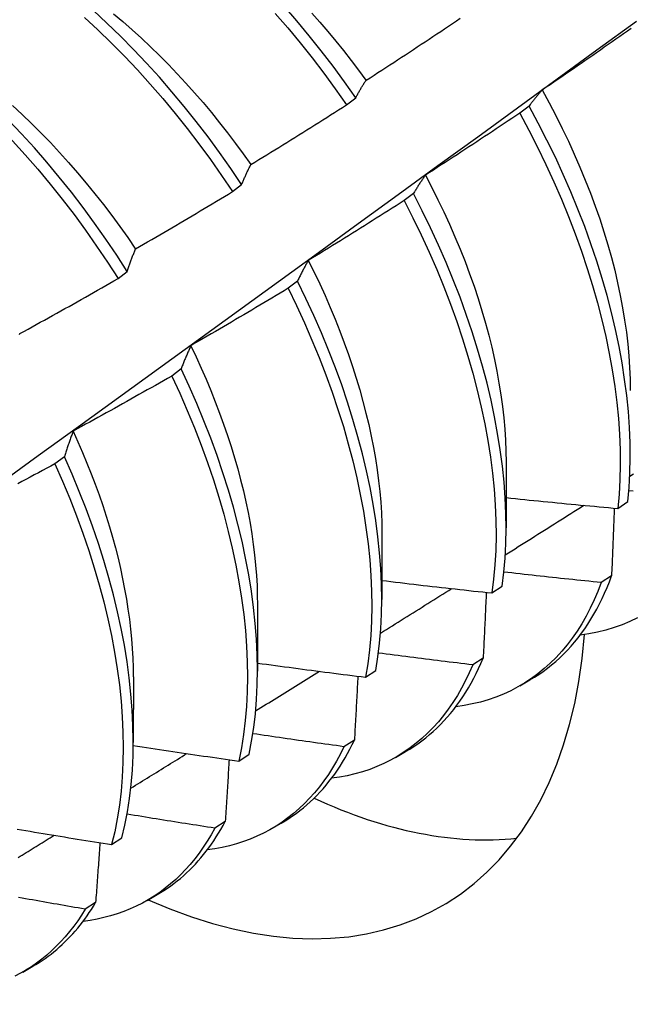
# Model space of a CAD drawing. Header units: inches. Extents: x 22 to 211, y 17 to 128.
# Tile 63 of 91: x 194.472 to 194.643, y 68.018 to 68.294. Entities that reach past the tile are written whole.
import ezdxf

# ---------------------------------------------------------------- set-up
doc = ezdxf.new("R2010")
doc.units = ezdxf.units.IN
doc.header["$MEASUREMENT"] = 0
doc.layers.add('Visible Edges(ANSI)', color=7, linetype='Continuous', lineweight=25)

msp = doc.modelspace()

# ---------------------------------------------------------------- linework, layer by layer
at = {"layer": 'Visible Edges(ANSI)'}
for p, q in [((194.56397, 68.26988), (194.56655, 68.27184)), ((194.61512, 68.26954), (194.61251, 68.26756)), ((194.53203, 68.24558), (194.53461, 68.24755)), ((194.58273, 68.24503), (194.58011, 68.24305)), ((194.5, 68.22123), (194.50259, 68.2232)), ((194.55025, 68.22049), (194.54762, 68.2185)), ((194.51767, 68.19592), (194.51503, 68.19393)), ((194.48499, 68.17133), (194.48234, 68.16935)), ((194.60869, 68.16982), (194.60866, 68.15138)), ((194.63996, 68.15685), (194.6428, 68.15877)), ((194.57389, 68.14978), (194.57386, 68.13134)), ((194.6382, 68.13796), (194.6353, 68.13609)), ((194.6047, 68.13317), (194.60755, 68.13508)), ((194.53909, 68.12974), (194.53907, 68.1113)), ((194.60225, 68.1149), (194.59934, 68.11305)), ((194.50429, 68.1097), (194.50427, 68.09126)), ((194.56932, 68.10958), (194.57218, 68.11149)), ((194.61251, 68.10718), (194.61532, 68.1088)), ((194.56618, 68.09197), (194.56326, 68.09012)), ((194.53382, 68.08609), (194.53669, 68.08799)), ((194.57771, 68.08714), (194.58053, 68.08876)), ((194.53001, 68.06915), (194.52708, 68.06731)), ((194.54292, 68.0671), (194.54573, 68.06872)), ((194.49821, 68.06271), (194.50109, 68.06459)), ((194.50812, 68.04706), (194.51093, 68.04868)), ((194.49373, 68.04646), (194.4908, 68.04463)), ((194.47332, 68.02702), (194.47613, 68.02864))]:
    msp.add_line(p, q, dxfattribs=at)
at = {"layer": 'Visible Edges(ANSI)', "flags": 128}
for points in [[(194.53461, 68.24755), (194.53157, 68.25207), (194.52844, 68.25652), (194.52522, 68.26091), (194.52192, 68.26521), (194.51855, 68.26944), (194.5151, 68.27357), (194.51158, 68.27762), (194.508, 68.28156), (194.50435, 68.2854), (194.50065, 68.28914), (194.49689, 68.29276), (194.49309, 68.29626)], [(194.56655, 68.27184), (194.56342, 68.2763), (194.56021, 68.28069), (194.55692, 68.285), (194.55355, 68.28923), (194.55011, 68.29337), (194.54659, 68.29742)], [(194.42792, 68.29547), (194.43194, 68.29289), (194.43594, 68.29018), (194.43993, 68.28732), (194.44388, 68.28432), (194.4478, 68.28119), (194.45169, 68.27793), (194.45554, 68.27455), (194.45935, 68.27104), (194.4631, 68.26742), (194.4668, 68.26368), (194.47045, 68.25984), (194.47403, 68.25589), (194.47755, 68.25185), (194.481, 68.24771), (194.48437, 68.24348), (194.48767, 68.23918), (194.49088, 68.23479), (194.49401, 68.23034), (194.49705, 68.22582), (194.5, 68.22123)], [(194.50259, 68.2232), (194.49963, 68.22778), (194.49659, 68.2323), (194.49345, 68.23675), (194.49023, 68.24113), (194.48693, 68.24543), (194.48355, 68.24965), (194.4801, 68.25378), (194.47657, 68.25781), (194.47298, 68.26175), (194.46934, 68.26559), (194.46563, 68.26932), (194.46187, 68.27293), (194.45806, 68.27643), (194.45421, 68.2798), (194.45032, 68.28305), (194.44639, 68.28617), (194.44244, 68.28916), (194.43845, 68.29201), (194.43445, 68.29471)], [(194.49057, 68.29438), (194.49437, 68.29087), (194.49812, 68.28724), (194.50182, 68.2835), (194.50546, 68.27965), (194.50904, 68.27569), (194.51255, 68.27164), (194.516, 68.2675), (194.51937, 68.26327), (194.52266, 68.25896), (194.52587, 68.25457), (194.52899, 68.25011), (194.53203, 68.24558)], [(194.49872, 68.29539), (194.50135, 68.29318), (194.50396, 68.2909), (194.50654, 68.28856), (194.5091, 68.28615), (194.51163, 68.28368), (194.51413, 68.28115), (194.5166, 68.27857), (194.51903, 68.27593), (194.52144, 68.27324), (194.52381, 68.2705), (194.52614, 68.26771), (194.52843, 68.26488), (194.53069, 68.262), (194.5329, 68.25908), (194.53506, 68.25613), (194.53719, 68.25314)], [(194.54405, 68.29549), (194.54756, 68.29144), (194.551, 68.28729), (194.55436, 68.28306), (194.55765, 68.27874), (194.56085, 68.27435), (194.56397, 68.26988)], [(194.55423, 68.29558), (194.55651, 68.29302), (194.55875, 68.29042), (194.56096, 68.28776), (194.56314, 68.28507), (194.56528, 68.28234), (194.56738, 68.27957), (194.56944, 68.27676)], [(194.56948, 68.27678), (194.57058, 68.27749), (194.57169, 68.2782), (194.57279, 68.27891), (194.5739, 68.27963), (194.575, 68.28034), (194.5761, 68.28106), (194.5772, 68.28178), (194.57831, 68.2825), (194.57941, 68.28321), (194.58051, 68.28393), (194.58161, 68.28466), (194.5827, 68.28538), (194.5838, 68.2861), (194.5849, 68.28683), (194.586, 68.28755), (194.58709, 68.28828), (194.58819, 68.289), (194.58928, 68.28973), (194.59038, 68.29046), (194.59147, 68.29119), (194.59256, 68.29192), (194.59366, 68.29265), (194.59475, 68.29339), (194.59584, 68.29412)], [(194.39876, 68.11481), (194.41006, 68.12294), (194.42136, 68.13107), (194.43264, 68.13919), (194.44392, 68.14732), (194.45518, 68.15545), (194.46644, 68.16357), (194.47768, 68.17169), (194.48891, 68.17982), (194.50014, 68.18794), (194.51135, 68.19606), (194.52256, 68.20418), (194.53375, 68.2123), (194.54494, 68.22041), (194.55611, 68.22852), (194.56728, 68.23664), (194.57843, 68.24474), (194.58958, 68.25285), (194.60072, 68.26095), (194.61185, 68.26905), (194.62297, 68.27715), (194.63408, 68.28524), (194.64518, 68.29333)], [(194.64373, 68.29129), (194.64266, 68.29053), (194.64158, 68.28977), (194.6405, 68.28901), (194.63942, 68.28825), (194.63834, 68.2875), (194.63726, 68.28674), (194.63618, 68.28599), (194.6351, 68.28523), (194.63402, 68.28448), (194.63294, 68.28373), (194.63186, 68.28298), (194.63077, 68.28223), (194.62969, 68.28148), (194.6286, 68.28073), (194.62752, 68.27999), (194.62643, 68.27924), (194.62534, 68.2785), (194.62426, 68.27775), (194.62317, 68.27701), (194.62208, 68.27627), (194.62099, 68.27553), (194.6199, 68.27479), (194.61881, 68.27405)], [(194.56655, 68.27184), (194.56667, 68.27206), (194.56678, 68.27228), (194.5669, 68.27249), (194.56702, 68.27271), (194.56714, 68.27292), (194.56726, 68.27314), (194.56738, 68.27335), (194.56749, 68.27356), (194.56762, 68.27377), (194.56774, 68.27398), (194.56786, 68.27418), (194.56798, 68.27439), (194.5681, 68.2746), (194.56822, 68.2748), (194.56835, 68.275), (194.56847, 68.2752), (194.56859, 68.2754), (194.56872, 68.2756), (194.56884, 68.2758), (194.56897, 68.276), (194.5691, 68.2762), (194.56922, 68.27639), (194.56935, 68.27659), (194.56948, 68.27678)], [(194.61881, 68.27405), (194.61865, 68.27387), (194.61849, 68.2737), (194.61833, 68.27352), (194.61817, 68.27334), (194.61801, 68.27316), (194.61786, 68.27298), (194.6177, 68.2728), (194.61754, 68.27262), (194.61739, 68.27243), (194.61723, 68.27225), (194.61708, 68.27206), (194.61692, 68.27187), (194.61677, 68.27168), (194.61662, 68.2715), (194.61646, 68.2713), (194.61631, 68.27111), (194.61616, 68.27092), (194.61601, 68.27073), (194.61586, 68.27053), (194.61571, 68.27034), (194.61556, 68.27014), (194.61541, 68.26994), (194.61527, 68.26974), (194.61512, 68.26954)], [(194.61876, 68.27404), (194.62071, 68.27048), (194.62258, 68.2669), (194.62439, 68.2633), (194.62612, 68.25969), (194.62778, 68.25606), (194.62936, 68.25243), (194.63086, 68.2488), (194.63229, 68.24516), (194.63363, 68.24153), (194.63489, 68.23791), (194.63607, 68.2343), (194.63716, 68.2307), (194.63817, 68.22712), (194.63909, 68.22357), (194.63992, 68.22003), (194.64066, 68.21653), (194.64131, 68.21306), (194.64188, 68.20962), (194.64236, 68.20622), (194.64275, 68.20286), (194.64305, 68.19955), (194.64326, 68.19628), (194.64339, 68.19306), (194.64343, 68.18989)], [(194.47043, 68.26967), (194.47313, 68.26718), (194.47581, 68.26461), (194.47845, 68.26199), (194.48106, 68.2593), (194.48363, 68.25655), (194.48617, 68.25374), (194.48866, 68.25088), (194.49112, 68.24797), (194.49353, 68.245), (194.4959, 68.24199), (194.49822, 68.23893), (194.50049, 68.23583), (194.50271, 68.23269), (194.50487, 68.2295)], [(194.53721, 68.25317), (194.53834, 68.25385), (194.53946, 68.25454), (194.54058, 68.25522), (194.5417, 68.25591), (194.54282, 68.2566), (194.54394, 68.25729), (194.54506, 68.25798), (194.54617, 68.25867), (194.54729, 68.25937), (194.54841, 68.26006), (194.54952, 68.26076), (194.55064, 68.26145), (194.55175, 68.26215), (194.55287, 68.26285), (194.55398, 68.26355), (194.55509, 68.26425), (194.5562, 68.26495), (194.55732, 68.26565), (194.55843, 68.26635), (194.55954, 68.26706), (194.56065, 68.26776), (194.56176, 68.26847), (194.56286, 68.26917), (194.56397, 68.26988)], [(194.6428, 68.15877), (194.64315, 68.16274), (194.64337, 68.16682), (194.64346, 68.17098), (194.64341, 68.17523), (194.64323, 68.17956), (194.64291, 68.18397), (194.64246, 68.18845), (194.64187, 68.19299), (194.64115, 68.19759), (194.6403, 68.20224), (194.63931, 68.20694), (194.63819, 68.21168), (194.63695, 68.21645), (194.63557, 68.22125), (194.63407, 68.22608), (194.63244, 68.23092), (194.63069, 68.23578), (194.62881, 68.24063), (194.62681, 68.24549), (194.6247, 68.25034), (194.62247, 68.25518), (194.62013, 68.25999), (194.61768, 68.26479), (194.61512, 68.26954)], [(194.61251, 68.26756), (194.61141, 68.26683), (194.61032, 68.2661), (194.60922, 68.26536), (194.60813, 68.26463), (194.60703, 68.2639), (194.60594, 68.26317), (194.60484, 68.26244), (194.60374, 68.26171), (194.60264, 68.26098), (194.60154, 68.26026), (194.60045, 68.25953), (194.59934, 68.25881), (194.59824, 68.25809), (194.59714, 68.25736), (194.59604, 68.25664), (194.59494, 68.25592), (194.59383, 68.2552), (194.59273, 68.25449), (194.59163, 68.25377), (194.59052, 68.25305), (194.58941, 68.25234), (194.58831, 68.25162), (194.5872, 68.25091), (194.58609, 68.2502)], [(194.61251, 68.26756), (194.61506, 68.2628), (194.6175, 68.25801), (194.61983, 68.25319), (194.62205, 68.24835), (194.62416, 68.2435), (194.62615, 68.23865), (194.62801, 68.23379), (194.62976, 68.22893), (194.63137, 68.22409), (194.63287, 68.21927), (194.63423, 68.21447), (194.63547, 68.2097), (194.63658, 68.20496), (194.63755, 68.20026), (194.6384, 68.19562), (194.63911, 68.19102), (194.63968, 68.18649), (194.64013, 68.18201), (194.64043, 68.17761), (194.64061, 68.17329), (194.64065, 68.16904), (194.64055, 68.16489), (194.64032, 68.16082), (194.63996, 68.15685)], [(194.53461, 68.24755), (194.53471, 68.2478), (194.53482, 68.24804), (194.53492, 68.24829), (194.53503, 68.24853), (194.53513, 68.24877), (194.53524, 68.24901), (194.53534, 68.24925), (194.53545, 68.24949), (194.53556, 68.24973), (194.53566, 68.24997), (194.53577, 68.2502), (194.53588, 68.25044), (194.53599, 68.25067), (194.5361, 68.25091), (194.53621, 68.25114), (194.53632, 68.25137), (194.53643, 68.2516), (194.53654, 68.25182), (194.53665, 68.25205), (194.53676, 68.25228), (194.53687, 68.2525), (194.53699, 68.25272), (194.5371, 68.25295), (194.53721, 68.25317)], [(194.58609, 68.2502), (194.58595, 68.25), (194.5858, 68.24979), (194.58566, 68.24959), (194.58551, 68.24938), (194.58537, 68.24917), (194.58522, 68.24896), (194.58508, 68.24875), (194.58494, 68.24854), (194.58479, 68.24833), (194.58465, 68.24812), (194.58451, 68.24791), (194.58437, 68.24769), (194.58423, 68.24747), (194.58409, 68.24726), (194.58395, 68.24704), (194.58382, 68.24682), (194.58368, 68.2466), (194.58354, 68.24638), (194.58341, 68.24616), (194.58327, 68.24593), (194.58313, 68.24571), (194.583, 68.24548), (194.58286, 68.24526), (194.58273, 68.24503)], [(194.58606, 68.25018), (194.58786, 68.24676), (194.58958, 68.24332), (194.59124, 68.23987), (194.59283, 68.23642), (194.59435, 68.23295), (194.5958, 68.22948), (194.59717, 68.22601), (194.59847, 68.22255), (194.59969, 68.21909), (194.60083, 68.21563), (194.6019, 68.21219), (194.60289, 68.20876), (194.6038, 68.20535), (194.60464, 68.20197), (194.60539, 68.1986), (194.60607, 68.19526), (194.60667, 68.19195), (194.6072, 68.18867), (194.60764, 68.18542), (194.608, 68.18222), (194.60829, 68.17905), (194.60849, 68.17593), (194.60861, 68.17285), (194.60865, 68.16983)], [(194.50488, 68.22951), (194.50602, 68.23017), (194.50716, 68.23082), (194.50829, 68.23148), (194.50943, 68.23215), (194.51057, 68.23281), (194.5117, 68.23347), (194.51284, 68.23414), (194.51397, 68.2348), (194.5151, 68.23547), (194.51623, 68.23613), (194.51737, 68.2368), (194.5185, 68.23747), (194.51963, 68.23814), (194.52076, 68.23881), (194.52189, 68.23949), (194.52302, 68.24016), (194.52415, 68.24083), (194.52527, 68.24151), (194.5264, 68.24219), (194.52753, 68.24286), (194.52865, 68.24354), (194.52978, 68.24422), (194.5309, 68.2449), (194.53203, 68.24558)], [(194.60755, 68.13508), (194.60803, 68.13896), (194.60837, 68.14294), (194.60858, 68.14702), (194.60866, 68.15119), (194.60861, 68.15545), (194.60841, 68.15978), (194.60809, 68.1642), (194.60763, 68.16868), (194.60703, 68.17322), (194.6063, 68.17782), (194.60544, 68.18248), (194.60445, 68.18718), (194.60333, 68.19192), (194.60207, 68.19669), (194.60069, 68.2015), (194.59918, 68.20633), (194.59754, 68.21117), (194.59578, 68.21602), (194.5939, 68.22088), (194.59189, 68.22574), (194.58977, 68.23059), (194.58754, 68.23542), (194.58519, 68.24024), (194.58273, 68.24503)], [(194.58011, 68.24305), (194.579, 68.24234), (194.57789, 68.24163), (194.57678, 68.24092), (194.57567, 68.24022), (194.57455, 68.23951), (194.57344, 68.23881), (194.57233, 68.23811), (194.57121, 68.23741), (194.5701, 68.23671), (194.56898, 68.23601), (194.56786, 68.23531), (194.56675, 68.23461), (194.56563, 68.23392), (194.56451, 68.23322), (194.56339, 68.23253), (194.56227, 68.23183), (194.56115, 68.23114), (194.56003, 68.23045), (194.55891, 68.22976), (194.55779, 68.22907), (194.55667, 68.22838), (194.55554, 68.2277), (194.55442, 68.22701), (194.55329, 68.22632)], [(194.58011, 68.24305), (194.58256, 68.23826), (194.5849, 68.23344), (194.58713, 68.2286), (194.58924, 68.22375), (194.59123, 68.21889), (194.59311, 68.21404), (194.59486, 68.20918), (194.59648, 68.20434), (194.59798, 68.19951), (194.59936, 68.19471), (194.6006, 68.18994), (194.60172, 68.1852), (194.6027, 68.1805), (194.60355, 68.17585), (194.60427, 68.17125), (194.60486, 68.16671), (194.60531, 68.16224), (194.60562, 68.15783), (194.6058, 68.1535), (194.60585, 68.14925), (194.60576, 68.14509), (194.60554, 68.14102), (194.60518, 68.13704), (194.6047, 68.13317)], [(194.50259, 68.2232), (194.50268, 68.22348), (194.50277, 68.22375), (194.50286, 68.22403), (194.50295, 68.2243), (194.50305, 68.22457), (194.50314, 68.22484), (194.50323, 68.22511), (194.50333, 68.22538), (194.50342, 68.22564), (194.50351, 68.22591), (194.50361, 68.22617), (194.50371, 68.22644), (194.5038, 68.2267), (194.5039, 68.22696), (194.50399, 68.22722), (194.50409, 68.22748), (194.50419, 68.22774), (194.50429, 68.22799), (194.50438, 68.22825), (194.50448, 68.2285), (194.50458, 68.22876), (194.50468, 68.22901), (194.50478, 68.22926), (194.50488, 68.22951)], [(194.55329, 68.22632), (194.55316, 68.22609), (194.55303, 68.22586), (194.5529, 68.22563), (194.55277, 68.22539), (194.55263, 68.22516), (194.5525, 68.22492), (194.55237, 68.22468), (194.55225, 68.22445), (194.55212, 68.22421), (194.55199, 68.22397), (194.55186, 68.22372), (194.55173, 68.22348), (194.55161, 68.22324), (194.55148, 68.22299), (194.55135, 68.22275), (194.55123, 68.2225), (194.55111, 68.22225), (194.55098, 68.222), (194.55086, 68.22175), (194.55073, 68.2215), (194.55061, 68.22125), (194.55049, 68.221), (194.55037, 68.22074), (194.55025, 68.22049)], [(194.55328, 68.22633), (194.55491, 68.22305), (194.55648, 68.21976), (194.55799, 68.21646), (194.55943, 68.21316), (194.56081, 68.20985), (194.56213, 68.20654), (194.56337, 68.20323), (194.56455, 68.19993), (194.56567, 68.19663), (194.56671, 68.19334), (194.56769, 68.19006), (194.5686, 68.1868), (194.56944, 68.18356), (194.57021, 68.18033), (194.5709, 68.17713), (194.57153, 68.17396), (194.57208, 68.17081), (194.57256, 68.16769), (194.57297, 68.16461), (194.5733, 68.16156), (194.57356, 68.15856), (194.57374, 68.15559), (194.57384, 68.15267), (194.57387, 68.14979)], [(194.47248, 68.2058), (194.47364, 68.20643), (194.47479, 68.20707), (194.47594, 68.2077), (194.47709, 68.20833), (194.47824, 68.20897), (194.47939, 68.2096), (194.48054, 68.21024), (194.48169, 68.21088), (194.48284, 68.21152), (194.48399, 68.21216), (194.48514, 68.2128), (194.48628, 68.21344), (194.48743, 68.21409), (194.48857, 68.21473), (194.48972, 68.21538), (194.49086, 68.21602), (194.49201, 68.21667), (194.49315, 68.21732), (194.49429, 68.21797), (194.49543, 68.21862), (194.49658, 68.21927), (194.49772, 68.21993), (194.49886, 68.22058), (194.5, 68.22123)], [(194.57218, 68.11149), (194.57278, 68.11527), (194.57325, 68.11916), (194.57359, 68.12314), (194.57379, 68.12723), (194.57386, 68.1314), (194.5738, 68.13566), (194.5736, 68.14001), (194.57327, 68.14442), (194.5728, 68.1489), (194.57219, 68.15345), (194.57146, 68.15806), (194.57059, 68.16272), (194.56959, 68.16742), (194.56846, 68.17216), (194.56719, 68.17694), (194.5658, 68.18175), (194.56428, 68.18657), (194.56264, 68.19142), (194.56087, 68.19627), (194.55898, 68.20113), (194.55697, 68.20599), (194.55485, 68.21084), (194.5526, 68.21567), (194.55025, 68.22049)], [(194.54762, 68.2185), (194.54649, 68.21782), (194.54537, 68.21714), (194.54424, 68.21646), (194.54311, 68.21578), (194.54198, 68.2151), (194.54085, 68.21443), (194.53972, 68.21375), (194.53859, 68.21308), (194.53746, 68.2124), (194.53633, 68.21173), (194.53519, 68.21106), (194.53406, 68.21039), (194.53293, 68.20972), (194.53179, 68.20905), (194.53066, 68.20839), (194.52952, 68.20772), (194.52838, 68.20706), (194.52725, 68.20639), (194.52611, 68.20573), (194.52497, 68.20507), (194.52383, 68.20441), (194.52269, 68.20375), (194.52155, 68.20309), (194.52041, 68.20243)], [(194.54762, 68.2185), (194.54997, 68.21369), (194.5522, 68.20885), (194.55432, 68.204), (194.55632, 68.19914), (194.5582, 68.19429), (194.55996, 68.18943), (194.56159, 68.18459), (194.5631, 68.17976), (194.56448, 68.17496), (194.56573, 68.17018), (194.56686, 68.16544), (194.56785, 68.16074), (194.56871, 68.15609), (194.56943, 68.15149), (194.57003, 68.14694), (194.57048, 68.14246), (194.57081, 68.13805), (194.571, 68.13372), (194.57105, 68.12946), (194.57097, 68.1253), (194.57076, 68.12122), (194.57041, 68.11724), (194.56993, 68.11336), (194.56932, 68.10958)], [(194.47239, 68.20552), (194.47248, 68.2058)], [(194.52041, 68.20243), (194.52029, 68.20217), (194.52017, 68.20191), (194.52005, 68.20165), (194.51994, 68.20139), (194.51982, 68.20112), (194.5197, 68.20086), (194.51958, 68.20059), (194.51947, 68.20033), (194.51935, 68.20006), (194.51923, 68.19979), (194.51912, 68.19952), (194.519, 68.19925), (194.51889, 68.19898), (194.51878, 68.19871), (194.51866, 68.19843), (194.51855, 68.19816), (194.51844, 68.19788), (194.51833, 68.1976), (194.51822, 68.19733), (194.51811, 68.19705), (194.518, 68.19677), (194.51789, 68.19648), (194.51778, 68.1962), (194.51767, 68.19592)], [(194.52036, 68.20243), (194.52185, 68.1993), (194.52328, 68.19616), (194.52466, 68.19301), (194.52597, 68.18986), (194.52723, 68.18671), (194.52843, 68.18357), (194.52957, 68.18042), (194.53065, 68.17728), (194.53167, 68.17416), (194.53262, 68.17104), (194.53351, 68.16793), (194.53434, 68.16484), (194.5351, 68.16177), (194.53579, 68.15872), (194.53642, 68.15569), (194.53698, 68.15269), (194.53747, 68.14971), (194.53789, 68.14676), (194.53825, 68.14384), (194.53854, 68.14096), (194.53876, 68.13811), (194.53892, 68.13529), (194.53901, 68.13252), (194.53904, 68.12978)], [(194.53669, 68.08799), (194.53742, 68.09167), (194.53802, 68.09546), (194.53848, 68.09935), (194.53881, 68.10334), (194.539, 68.10744), (194.53907, 68.11162), (194.53899, 68.11588), (194.53879, 68.12023), (194.53844, 68.12465), (194.53797, 68.12913), (194.53736, 68.13369), (194.53661, 68.13829), (194.53574, 68.14295), (194.53473, 68.14766), (194.53359, 68.15241), (194.53232, 68.15719), (194.53092, 68.16199), (194.52939, 68.16682), (194.52774, 68.17167), (194.52596, 68.17652), (194.52407, 68.18138), (194.52205, 68.18624), (194.51992, 68.19109), (194.51767, 68.19592)], [(194.51503, 68.19393), (194.51389, 68.19328), (194.51275, 68.19263), (194.5116, 68.19197), (194.51046, 68.19132), (194.50931, 68.19067), (194.50817, 68.19002), (194.50702, 68.18937), (194.50587, 68.18873), (194.50473, 68.18808), (194.50358, 68.18744), (194.50243, 68.18679), (194.50128, 68.18615), (194.50013, 68.18551), (194.49898, 68.18487), (194.49783, 68.18423), (194.49668, 68.18359), (194.49553, 68.18295), (194.49437, 68.18232), (194.49322, 68.18168), (194.49207, 68.18105), (194.49091, 68.18041), (194.48976, 68.17978), (194.4886, 68.17915), (194.48745, 68.17852)], [(194.51503, 68.19393), (194.51727, 68.1891), (194.5194, 68.18425), (194.5214, 68.17939), (194.52329, 68.17453), (194.52506, 68.16968), (194.5267, 68.16484), (194.52822, 68.16001), (194.52961, 68.1552), (194.53087, 68.15042), (194.532, 68.14568), (194.53299, 68.14098), (194.53386, 68.13632), (194.5346, 68.13172), (194.5352, 68.12717), (194.53566, 68.12269), (194.53599, 68.11827), (194.53619, 68.11393), (194.53625, 68.10968), (194.53618, 68.1055), (194.53598, 68.10142), (194.53564, 68.09743), (194.53516, 68.09355), (194.53456, 68.08976), (194.53382, 68.08609)], [(194.48745, 68.17852), (194.48734, 68.17823), (194.48723, 68.17795), (194.48712, 68.17766), (194.48702, 68.17737), (194.48691, 68.17707), (194.48681, 68.17678), (194.4867, 68.17649), (194.4866, 68.17619), (194.48649, 68.1759), (194.48639, 68.1756), (194.48628, 68.1753), (194.48618, 68.175), (194.48608, 68.1747), (194.48598, 68.1744), (194.48588, 68.1741), (194.48578, 68.1738), (194.48568, 68.17349), (194.48558, 68.17319), (194.48548, 68.17288), (194.48538, 68.17257), (194.48528, 68.17227), (194.48518, 68.17196), (194.48509, 68.17165), (194.48499, 68.17133)], [(194.48741, 68.17851), (194.48877, 68.17553), (194.49006, 68.17255), (194.49131, 68.16956), (194.4925, 68.16658), (194.49364, 68.1636), (194.49472, 68.16062), (194.49575, 68.15764), (194.49671, 68.15468), (194.49762, 68.15172), (194.49847, 68.14878), (194.49927, 68.14584), (194.5, 68.14292), (194.50068, 68.14002), (194.50129, 68.13714), (194.50185, 68.13428), (194.50235, 68.13144), (194.50279, 68.12862), (194.50318, 68.12583), (194.5035, 68.12307), (194.50377, 68.12033), (194.50397, 68.11763), (194.50412, 68.11496), (194.50421, 68.11232), (194.50424, 68.10972)], [(194.50109, 68.06459), (194.50194, 68.06816), (194.50266, 68.07185), (194.50325, 68.07565), (194.5037, 68.07955), (194.50402, 68.08355), (194.50421, 68.08764), (194.50427, 68.09183), (194.50419, 68.0961), (194.50397, 68.10045), (194.50362, 68.10487), (194.50314, 68.10936), (194.50252, 68.11392), (194.50177, 68.11853), (194.50088, 68.12319), (194.49986, 68.1279), (194.49872, 68.13265), (194.49744, 68.13743), (194.49603, 68.14224), (194.4945, 68.14707), (194.49284, 68.15192), (194.49106, 68.15677), (194.48915, 68.16163), (194.48713, 68.16649), (194.48499, 68.17133)], [(194.48234, 68.16935), (194.48119, 68.16872), (194.48003, 68.16809), (194.47887, 68.16747), (194.47771, 68.16685), (194.47655, 68.16622), (194.47539, 68.1656), (194.47422, 68.16498), (194.47306, 68.16436), (194.4719, 68.16374)], [(194.48234, 68.16935), (194.48448, 68.1645), (194.48649, 68.15964), (194.48839, 68.15478), (194.49016, 68.14993), (194.49181, 68.14508), (194.49333, 68.14025), (194.49473, 68.13545), (194.496, 68.13067), (194.49713, 68.12592), (194.49814, 68.12122), (194.49902, 68.11656), (194.49976, 68.11195), (194.50037, 68.1074), (194.50084, 68.10291), (194.50118, 68.09849), (194.50138, 68.09415), (194.50146, 68.08989), (194.50139, 68.08571), (194.50119, 68.08162), (194.50086, 68.07763), (194.5004, 68.07373), (194.4998, 68.06995), (194.49907, 68.06627), (194.49821, 68.06271)], [(194.64333, 68.16589), (194.64433, 68.16653)], [(194.64425, 68.16166), (194.64308, 68.16178)], [(194.60867, 68.15988), (194.60997, 68.15974), (194.61128, 68.15961), (194.61258, 68.15947), (194.61388, 68.15934), (194.61518, 68.15921), (194.61649, 68.15908), (194.61779, 68.15895), (194.61909, 68.15882), (194.62039, 68.15869), (194.6217, 68.15856), (194.623, 68.15843), (194.6243, 68.1583), (194.62561, 68.15818), (194.62691, 68.15805), (194.62822, 68.15793), (194.62952, 68.15781), (194.63082, 68.15768), (194.63213, 68.15756), (194.63343, 68.15744), (194.63474, 68.15732), (194.63604, 68.1572), (194.63735, 68.15708), (194.63865, 68.15697), (194.63996, 68.15685)], [(194.60842, 68.14384), (194.60934, 68.14442), (194.61026, 68.145), (194.61117, 68.14557), (194.61209, 68.14615), (194.61301, 68.14673), (194.61393, 68.14731), (194.61485, 68.14789), (194.61576, 68.14847), (194.61668, 68.14904), (194.6176, 68.14962), (194.61852, 68.1502), (194.61943, 68.15078), (194.62035, 68.15136), (194.62127, 68.15194), (194.62219, 68.15252), (194.6231, 68.1531), (194.62402, 68.15368), (194.62494, 68.15426), (194.62586, 68.15484), (194.62677, 68.15541), (194.62769, 68.15599), (194.62861, 68.15657), (194.62952, 68.15715), (194.63044, 68.15773)], [(194.63898, 68.15694), (194.63895, 68.15615), (194.63892, 68.15537), (194.63888, 68.15458), (194.63885, 68.15379), (194.63882, 68.15301), (194.63879, 68.15222), (194.63876, 68.15143), (194.63873, 68.15064), (194.6387, 68.14985), (194.63866, 68.14906), (194.63863, 68.14827), (194.6386, 68.14748), (194.63857, 68.14669), (194.63853, 68.1459), (194.6385, 68.14511), (194.63847, 68.14431), (194.63844, 68.14352), (194.6384, 68.14273), (194.63837, 68.14193), (194.63834, 68.14114), (194.6383, 68.14034), (194.63827, 68.13955), (194.63823, 68.13875), (194.6382, 68.13796)], [(194.57387, 68.13669), (194.57515, 68.13653), (194.57644, 68.13638), (194.57772, 68.13622), (194.579, 68.13607), (194.58028, 68.13592), (194.58157, 68.13576), (194.58285, 68.13561), (194.58413, 68.13546), (194.58542, 68.13531), (194.5867, 68.13517), (194.58799, 68.13502), (194.58927, 68.13487), (194.59056, 68.13473), (194.59184, 68.13458), (194.59312, 68.13444), (194.59441, 68.13429), (194.59569, 68.13415), (194.59698, 68.13401), (194.59827, 68.13386), (194.59955, 68.13372), (194.60084, 68.13358), (194.60212, 68.13345), (194.60341, 68.13331), (194.6047, 68.13317)], [(194.6353, 68.13609), (194.63416, 68.13621), (194.63302, 68.13632), (194.63189, 68.13644), (194.63075, 68.13655), (194.62961, 68.13667), (194.62848, 68.13679), (194.62734, 68.13691), (194.6262, 68.13703), (194.62507, 68.13715), (194.62393, 68.13727), (194.62279, 68.13739), (194.62166, 68.13751), (194.62052, 68.13763), (194.61939, 68.13776), (194.61825, 68.13788), (194.61712, 68.13801), (194.61598, 68.13813), (194.61484, 68.13826), (194.61371, 68.13839), (194.61257, 68.13851), (194.61144, 68.13864), (194.6103, 68.13877), (194.60917, 68.1389), (194.60803, 68.13903)], [(194.61532, 68.1088), (194.61659, 68.10956), (194.61784, 68.11036), (194.61906, 68.1112), (194.62025, 68.11209), (194.62142, 68.11301), (194.62257, 68.11398), (194.62368, 68.11499), (194.62477, 68.11603), (194.62583, 68.11712), (194.62686, 68.11825), (194.62787, 68.11942), (194.62884, 68.12062), (194.62979, 68.12187), (194.63071, 68.12315), (194.63159, 68.12447), (194.63245, 68.12582), (194.63328, 68.12722), (194.63407, 68.12865), (194.63484, 68.13011), (194.63558, 68.13161), (194.63628, 68.13315), (194.63695, 68.13472), (194.63759, 68.13632), (194.6382, 68.13796)], [(194.57349, 68.12192), (194.57432, 68.12244), (194.57515, 68.12296), (194.57598, 68.12348), (194.57682, 68.124), (194.57765, 68.12452), (194.57848, 68.12504), (194.57931, 68.12556), (194.58014, 68.12608), (194.58097, 68.1266), (194.5818, 68.12712), (194.58263, 68.12764), (194.58346, 68.12816), (194.58429, 68.12868), (194.58513, 68.1292), (194.58596, 68.12972), (194.58679, 68.13025), (194.58762, 68.13077), (194.58845, 68.13129), (194.58928, 68.13181), (194.59011, 68.13233), (194.59094, 68.13285), (194.59177, 68.13337), (194.5926, 68.13389), (194.59343, 68.13441)], [(194.6353, 68.13609), (194.63436, 68.13363), (194.63334, 68.13124), (194.63225, 68.12893), (194.63109, 68.12671), (194.62986, 68.12456), (194.62855, 68.1225), (194.62718, 68.12053), (194.62575, 68.11864), (194.62424, 68.11685), (194.62267, 68.11514), (194.62104, 68.11352), (194.61934, 68.112), (194.61758, 68.11057), (194.61576, 68.10924), (194.61388, 68.108), (194.61195, 68.10686), (194.60996, 68.10581), (194.60791, 68.10487), (194.60582, 68.10402), (194.60367, 68.10328), (194.60147, 68.10263), (194.59922, 68.10209), (194.59693, 68.10164), (194.5946, 68.1013)], [(194.60313, 68.13334), (194.6031, 68.13257), (194.60306, 68.13181), (194.60302, 68.13105), (194.60299, 68.13028), (194.60295, 68.12952), (194.60292, 68.12875), (194.60288, 68.12798), (194.60285, 68.12722), (194.60281, 68.12645), (194.60277, 68.12569), (194.60274, 68.12492), (194.6027, 68.12415), (194.60266, 68.12338), (194.60263, 68.12261), (194.60259, 68.12184), (194.60255, 68.12107), (194.60251, 68.1203), (194.60248, 68.11953), (194.60244, 68.11876), (194.6024, 68.11799), (194.60236, 68.11722), (194.60232, 68.11645), (194.60228, 68.11568), (194.60225, 68.1149)], [(194.64547, 68.12621), (194.64334, 68.12519), (194.64115, 68.12427), (194.63891, 68.12346), (194.63661, 68.12276), (194.63425, 68.12218), (194.63185, 68.1217), (194.6294, 68.12134)], [(194.59934, 68.11305), (194.59823, 68.11318), (194.59713, 68.11331), (194.59603, 68.11344), (194.59493, 68.11357), (194.59383, 68.11371), (194.59273, 68.11384), (194.59163, 68.11397), (194.59053, 68.11411), (194.58943, 68.11425), (194.58832, 68.11438), (194.58722, 68.11452), (194.58612, 68.11466), (194.58502, 68.11479), (194.58392, 68.11493), (194.58282, 68.11507), (194.58172, 68.11521), (194.58062, 68.11535), (194.57952, 68.11549), (194.57842, 68.11564), (194.57732, 68.11578), (194.57623, 68.11592), (194.57513, 68.11607), (194.57403, 68.11621), (194.57293, 68.11636)], [(194.58053, 68.08876), (194.5817, 68.08946), (194.58285, 68.09019), (194.58398, 68.09096), (194.58509, 68.09177), (194.58618, 68.09261), (194.58724, 68.09349), (194.58828, 68.0944), (194.5893, 68.09534), (194.59029, 68.09632), (194.59127, 68.09733), (194.59221, 68.09838), (194.59314, 68.09946), (194.59404, 68.10058), (194.59491, 68.10172), (194.59576, 68.1029), (194.59659, 68.10411), (194.59738, 68.10535), (194.59816, 68.10663), (194.59891, 68.10793), (194.59963, 68.10927), (194.60032, 68.11063), (194.60099, 68.11203), (194.60163, 68.11345), (194.60225, 68.1149)], [(194.53907, 68.11355), (194.54033, 68.11337), (194.54158, 68.1132), (194.54284, 68.11303), (194.5441, 68.11286), (194.54536, 68.11269), (194.54662, 68.11252), (194.54788, 68.11235), (194.54914, 68.11218), (194.5504, 68.11201), (194.55166, 68.11184), (194.55292, 68.11168), (194.55418, 68.11151), (194.55544, 68.11135), (194.5567, 68.11118), (194.55796, 68.11102), (194.55922, 68.11086), (194.56048, 68.1107), (194.56174, 68.11053), (194.56301, 68.11037), (194.56427, 68.11021), (194.56553, 68.11006), (194.56679, 68.1099), (194.56805, 68.10974), (194.56932, 68.10958)], [(194.59934, 68.11305), (194.59836, 68.1108), (194.59731, 68.10862), (194.59621, 68.10651), (194.59503, 68.10448), (194.5938, 68.10253), (194.5925, 68.10065), (194.59114, 68.09885), (194.58972, 68.09713), (194.58825, 68.09549), (194.58671, 68.09394), (194.58512, 68.09246), (194.58347, 68.09108), (194.58177, 68.08977), (194.58001, 68.08855), (194.5782, 68.08742), (194.57634, 68.08638), (194.57444, 68.08542), (194.57248, 68.08456), (194.57047, 68.08378), (194.56842, 68.0831), (194.56633, 68.0825), (194.56419, 68.082), (194.56202, 68.08158), (194.5598, 68.08126)], [(194.53854, 68.10014), (194.53929, 68.1006), (194.54003, 68.10106), (194.54077, 68.10152), (194.54152, 68.10199), (194.54226, 68.10245), (194.543, 68.10291), (194.54375, 68.10337), (194.54449, 68.10384), (194.54523, 68.1043), (194.54598, 68.10476), (194.54672, 68.10522), (194.54746, 68.10568), (194.54821, 68.10615), (194.54895, 68.10661), (194.54969, 68.10707), (194.55044, 68.10753), (194.55118, 68.108), (194.55192, 68.10846), (194.55267, 68.10892), (194.55341, 68.10939), (194.55415, 68.10985), (194.55489, 68.11031), (194.55564, 68.11077), (194.55638, 68.11124)], [(194.56717, 68.10985), (194.56713, 68.10911), (194.56709, 68.10837), (194.56705, 68.10763), (194.56701, 68.10688), (194.56697, 68.10614), (194.56693, 68.1054), (194.56689, 68.10466), (194.56685, 68.10391), (194.56681, 68.10317), (194.56677, 68.10242), (194.56673, 68.10168), (194.56669, 68.10093), (194.56665, 68.10019), (194.56661, 68.09944), (194.56656, 68.0987), (194.56652, 68.09795), (194.56648, 68.0972), (194.56644, 68.09646), (194.5664, 68.09571), (194.56635, 68.09496), (194.56631, 68.09421), (194.56627, 68.09347), (194.56623, 68.09272), (194.56618, 68.09197)], [(194.56326, 68.09012), (194.5622, 68.09026), (194.56114, 68.09041), (194.56007, 68.09056), (194.55901, 68.0907), (194.55795, 68.09085), (194.55688, 68.091), (194.55582, 68.09115), (194.55476, 68.09129), (194.55369, 68.09144), (194.55263, 68.09159), (194.55157, 68.09174), (194.55051, 68.0919), (194.54944, 68.09205), (194.54838, 68.0922), (194.54732, 68.09235), (194.54626, 68.09251), (194.5452, 68.09266), (194.54413, 68.09281), (194.54307, 68.09297), (194.54201, 68.09312), (194.54095, 68.09328), (194.53989, 68.09344), (194.53883, 68.0936), (194.53777, 68.09375)], [(194.50426, 68.09046), (194.50549, 68.09027), (194.50672, 68.09008), (194.50795, 68.0899), (194.50918, 68.08971), (194.51041, 68.08952), (194.51164, 68.08933), (194.51287, 68.08915), (194.5141, 68.08896), (194.51533, 68.08878), (194.51657, 68.08859), (194.5178, 68.08841), (194.51903, 68.08823), (194.52026, 68.08805), (194.52149, 68.08787), (194.52272, 68.08769), (194.52396, 68.08751), (194.52519, 68.08733), (194.52642, 68.08715), (194.52765, 68.08697), (194.52889, 68.0868), (194.53012, 68.08662), (194.53135, 68.08644), (194.53259, 68.08627), (194.53382, 68.08609)], [(194.56326, 68.09012), (194.56226, 68.08808), (194.5612, 68.0861), (194.56008, 68.08419), (194.5589, 68.08235), (194.55767, 68.08057), (194.55639, 68.07887), (194.55505, 68.07724), (194.55366, 68.07568), (194.55222, 68.07419), (194.55072, 68.07278), (194.54918, 68.07145), (194.54758, 68.07019), (194.54594, 68.069), (194.54425, 68.0679), (194.54251, 68.06687), (194.54073, 68.06592), (194.53891, 68.06505), (194.53704, 68.06426), (194.53513, 68.06355), (194.53318, 68.06292), (194.53119, 68.06237), (194.52916, 68.06191), (194.5271, 68.06153), (194.525, 68.06122)], [(194.54573, 68.06872), (194.5468, 68.06936), (194.54786, 68.07003), (194.5489, 68.07073), (194.54992, 68.07145), (194.55092, 68.07221), (194.55191, 68.073), (194.55287, 68.07382), (194.55382, 68.07466), (194.55475, 68.07554), (194.55565, 68.07644), (194.55654, 68.07738), (194.55741, 68.07834), (194.55826, 68.07932), (194.55908, 68.08034), (194.55989, 68.08138), (194.56067, 68.08245), (194.56144, 68.08355), (194.56218, 68.08468), (194.5629, 68.08583), (194.5636, 68.087), (194.56428, 68.08821), (194.56494, 68.08943), (194.56557, 68.09069), (194.56618, 68.09197)], [(194.50359, 68.0785), (194.50424, 68.0789), (194.50489, 68.07931), (194.50555, 68.07971), (194.5062, 68.08012), (194.50686, 68.08052), (194.50751, 68.08092), (194.50817, 68.08133), (194.50882, 68.08173), (194.50948, 68.08214), (194.51013, 68.08254), (194.51078, 68.08294), (194.51144, 68.08335), (194.51209, 68.08375), (194.51275, 68.08416), (194.5134, 68.08456), (194.51406, 68.08497), (194.51471, 68.08537), (194.51536, 68.08577), (194.51602, 68.08618), (194.51667, 68.08658), (194.51733, 68.08699), (194.51798, 68.08739), (194.51863, 68.0878), (194.51929, 68.0882)], [(194.53111, 68.08648), (194.53106, 68.08576), (194.53102, 68.08504), (194.53098, 68.08432), (194.53093, 68.0836), (194.53089, 68.08288), (194.53084, 68.08216), (194.5308, 68.08144), (194.53075, 68.08072), (194.53071, 68.08), (194.53066, 68.07928), (194.53062, 68.07856), (194.53057, 68.07784), (194.53052, 68.07711), (194.53048, 68.07639), (194.53043, 68.07567), (194.53039, 68.07495), (194.53034, 68.07422), (194.53029, 68.0735), (194.53025, 68.07278), (194.5302, 68.07205), (194.53015, 68.07133), (194.53011, 68.0706), (194.53006, 68.06988), (194.53001, 68.06915)], [(194.52708, 68.06731), (194.52606, 68.06747), (194.52504, 68.06763), (194.52401, 68.06779), (194.52299, 68.06794), (194.52197, 68.0681), (194.52094, 68.06826), (194.51992, 68.06842), (194.5189, 68.06858), (194.51787, 68.06874), (194.51685, 68.06891), (194.51583, 68.06907), (194.51481, 68.06923), (194.51378, 68.06939), (194.51276, 68.06956), (194.51174, 68.06972), (194.51072, 68.06989), (194.5097, 68.07005), (194.50868, 68.07022), (194.50765, 68.07039), (194.50663, 68.07055), (194.50561, 68.07072), (194.50459, 68.07089), (194.50357, 68.07106), (194.50255, 68.07123)], [(194.51093, 68.04868), (194.51191, 68.04926), (194.51287, 68.04986), (194.51382, 68.05049), (194.51475, 68.05114), (194.51567, 68.05182), (194.51657, 68.05253), (194.51746, 68.05325), (194.51833, 68.054), (194.51919, 68.05478), (194.52003, 68.05558), (194.52085, 68.0564), (194.52166, 68.05724), (194.52245, 68.05811), (194.52322, 68.059), (194.52398, 68.05992), (194.52472, 68.06086), (194.52544, 68.06182), (194.52615, 68.0628), (194.52684, 68.0638), (194.52751, 68.06483), (194.52816, 68.06588), (194.52879, 68.06695), (194.52941, 68.06804), (194.53001, 68.06915)], [(194.4718, 68.06703), (194.473, 68.06683), (194.4742, 68.06663), (194.4754, 68.06642), (194.4766, 68.06622), (194.4778, 68.06602), (194.479, 68.06582), (194.4802, 68.06562), (194.4814, 68.06542), (194.4826, 68.06523), (194.4838, 68.06503), (194.485, 68.06483), (194.4862, 68.06463), (194.4874, 68.06444), (194.4886, 68.06424), (194.4898, 68.06405), (194.491, 68.06386), (194.4922, 68.06366), (194.4934, 68.06347), (194.4946, 68.06328), (194.49581, 68.06309), (194.49701, 68.0629), (194.49821, 68.06271)], [(194.47201, 68.05908), (194.47257, 68.05943), (194.47313, 68.05977), (194.4737, 68.06012), (194.47426, 68.06047), (194.47482, 68.06081), (194.47539, 68.06116), (194.47595, 68.0615), (194.47651, 68.06185), (194.47708, 68.06219), (194.47764, 68.06254), (194.47821, 68.06289), (194.47877, 68.06323), (194.47933, 68.06358), (194.4799, 68.06392), (194.48046, 68.06427), (194.48102, 68.06462), (194.48159, 68.06496), (194.48215, 68.06531)], [(194.52708, 68.06731), (194.52606, 68.06547), (194.52499, 68.06368), (194.52387, 68.06196), (194.52271, 68.0603), (194.52149, 68.0587), (194.52022, 68.05716), (194.51891, 68.05569), (194.51755, 68.05429), (194.51615, 68.05295), (194.5147, 68.05168), (194.5132, 68.05047), (194.51167, 68.04933), (194.51009, 68.04826), (194.50847, 68.04726), (194.50681, 68.04633), (194.50511, 68.04548), (194.50337, 68.04469), (194.50159, 68.04397), (194.49978, 68.04332), (194.49793, 68.04275), (194.49605, 68.04225), (194.49413, 68.04182), (194.49218, 68.04147), (194.4902, 68.04119)], [(194.49493, 68.06323), (194.49488, 68.06253), (194.49484, 68.06184), (194.49479, 68.06114), (194.49474, 68.06044), (194.49469, 68.05975), (194.49464, 68.05905), (194.49459, 68.05835), (194.49454, 68.05765), (194.49449, 68.05696), (194.49444, 68.05626), (194.49439, 68.05556), (194.49434, 68.05486), (194.49429, 68.05416), (194.49424, 68.05346), (194.49419, 68.05276), (194.49414, 68.05206), (194.49409, 68.05136), (194.49404, 68.05066), (194.49399, 68.04996), (194.49394, 68.04926), (194.49389, 68.04856), (194.49383, 68.04786), (194.49378, 68.04716), (194.49373, 68.04646)], [(194.4908, 68.04463), (194.48981, 68.0448), (194.48883, 68.04496), (194.48785, 68.04513), (194.48687, 68.0453), (194.48589, 68.04547), (194.48491, 68.04564), (194.48393, 68.04581), (194.48295, 68.04598), (194.48197, 68.04615), (194.48099, 68.04632), (194.48001, 68.04649), (194.47903, 68.04667), (194.47805, 68.04684), (194.47707, 68.04701), (194.47609, 68.04719), (194.47511, 68.04736), (194.47413, 68.04753), (194.47315, 68.04771), (194.47217, 68.04789)], [(194.47613, 68.02864), (194.47701, 68.02916), (194.47788, 68.0297), (194.47873, 68.03026), (194.47958, 68.03084), (194.48041, 68.03144), (194.48123, 68.03206), (194.48204, 68.0327), (194.48283, 68.03336), (194.48361, 68.03403), (194.48438, 68.03473), (194.48514, 68.03545), (194.48588, 68.03618), (194.48661, 68.03694), (194.48733, 68.03771), (194.48803, 68.0385), (194.48872, 68.03932), (194.48939, 68.04014), (194.49006, 68.04099), (194.4907, 68.04186), (194.49134, 68.04274), (194.49196, 68.04364), (194.49256, 68.04456), (194.49315, 68.0455), (194.49373, 68.04646)], [(194.4908, 68.04463), (194.48977, 68.04297), (194.4887, 68.04138), (194.48759, 68.03983), (194.48644, 68.03834), (194.48524, 68.03691), (194.484, 68.03553), (194.48272, 68.03422), (194.4814, 68.03296), (194.48004, 68.03176), (194.47864, 68.03062), (194.47721, 68.02953), (194.47573, 68.02851), (194.47422, 68.02755), (194.47268, 68.02666), (194.47109, 68.02582)]]:
    msp.add_lwpolyline(points, dxfattribs=at)
at = {"layer": 'Visible Edges(ANSI)'}
for centre, start_param, end_param in [((194.49331, 68.21444), 5.609807, 6.983738), ((194.5414, 68.24213), 5.597848, 6.034525)]:
    msp.add_ellipse(centre, major_axis=(0.09731, -0.16898), ratio=0.578093, start_param=start_param, end_param=end_param, dxfattribs=at)

doc.saveas('drawing.dxf')
